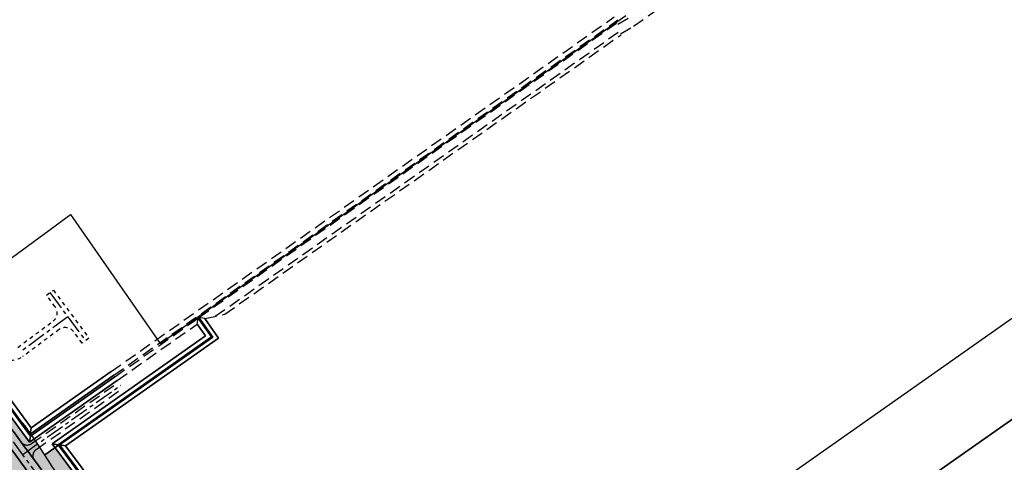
# Model space of a CAD drawing. Header units: metres. Extents: x 150631 to 152219, y 482740 to 484556.
# Tile 45 of 48: x 151161 to 151687, y 483739 to 483976. Entities that reach past the tile are written whole.
import ezdxf

# ---------------------------------------------------------------- set-up
doc = ezdxf.new("R2010")
doc.units = ezdxf.units.M
for name, pattern in [('AM-AS', [16, 10, -2, 2, -2]), ('DASHED2', [0.375, 0.25, -0.125]), ('HIDDEN', [9.524999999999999, 6.35, -3.175]), ('XX-HIDDEN', [4, 2, -2])]:
    doc.linetypes.add(name, pattern=pattern)
doc.layers.get('0').update_dxf_attribs({"lineweight": 25})
for name, color, linetype, lineweight, true_color in [('B-WE-KG-GRENS_PERCEEL-GV', 1, 'Continuous', 30, 0xff0000), ('IRP-V-verharding-rijbaan', 7, 'Continuous', 0, 0xffb061), ('N-WE-GR-STADSLANDBOUW-A', 7, 'Continuous', 35, 0xffff9e), ('N-WE-KG-GRENS_POLDERWEG-G', 7, 'KG-PERCEEL', 35, 0x0000e6)]:
    doc.layers.add(name, color=color, linetype=linetype, lineweight=lineweight, true_color=true_color)
for name, color, linetype, lineweight in [('N-WE-AM-AS_KAVELWEG-G', 170, 'AM-AS', 30), ('N-WE-AM-AS_WEG-G', 10, 'AM-AS', 30), ('N-WE-GW-WATERGANG_SLOOT-G', 90, 'HIDDEN', 25), ('N-WE-VH-KANTVERHARDING-G', 2, 'Continuous', 35), ('N-WE-VH-MATERIAALGRENS-G', 7, 'XX-HIDDEN', 25), ('N-WE-VH-VERHARDING_ASFALT-A', 252, 'Continuous', 18)]:
    doc.layers.add(name, color=color, linetype=linetype, lineweight=lineweight)
doc.layers.add('N-WE-VH-VERHARDING_TEGEL-A', color=252, linetype='Continuous', lineweight=18, plot=False)
doc.styles.get("Standard").update_dxf_attribs({"font": 'NLCS-ISO.ttf'})
doc.linetypes.add('KG-PERCEEL', pattern='A,5.5,-2,["P",Standard,S=1.8,R=0,X=-0.5,Y=-0.9],-2,5.5,-2,[5,NLCS.shx,S=0.75,R=0,X=0,Y=0],-2', length=19)

msp = doc.modelspace()

# ---------------------------------------------------------------- hatches: boundary and pattern name
at = {"layer": 'IRP-V-verharding-rijbaan', "transparency": 33554610}
h = msp.add_hatch(color=256, dxfattribs=at)
h.dxf.hatch_style = 1
h.paths.add_polyline_path([(151171.3676750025, 483747.6524777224), (151170.277759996, 483749.331112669), (151164.952039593, 483745.5794287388, 5.339243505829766e-05), (151166.9787611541, 483742.8290947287, 4.948660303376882e-05), (151168.5640948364, 483740.6786665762, -0.4205735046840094), (151169.4799082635, 483746.3226474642)])
h.paths.add_polyline_path([(151170.277759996, 483749.331112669), (151170.035, 483749.705), (151169.1433418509, 483750.9783975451), (151166.9676888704, 483749.4457668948, -0.4081099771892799), (151161.4428265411, 483750.3444673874, 9.248416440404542e-05), (151164.952039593, 483745.5794287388)])
at = {"layer": 'N-WE-GR-STADSLANDBOUW-A', "transparency": 33554559}
h = msp.add_hatch(color=256, dxfattribs=at)
h.dxf.hatch_style = 1
edge = h.paths.add_edge_path()
edge.add_line((151174.0924625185, 483743.455890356), (151171.3676750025, 483747.6524777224))
edge.add_line((151171.3676750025, 483747.6524777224), (151169.4799082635, 483746.3226474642))
edge.add_arc((151171.95910539, 483742.9602346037), 4.177587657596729, 126.4023465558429, 228.3908822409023)
edge.add_arc((162031.4598578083, 491750.6572062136), 13496.75000000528, 216.408408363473, 217.0167647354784)
edge.add_arc((151259.6439111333, 483628.5690034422), 6.000000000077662, 217.0167647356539, 301.9602659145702)
edge.add_line((151262.8198972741, 483623.4785111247), (151253.25, 483635.9799999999))
edge.add_line((151253.25, 483635.9799999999), (151181.745, 483731.9399999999))
edge.add_line((151181.745, 483731.9399999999), (151178.105, 483737.2399999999))
edge.add_line((151178.105, 483737.2399999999), (151175.95, 483740.5949999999))
edge.add_line((151175.95, 483740.5949999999), (151174.0924625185, 483743.455890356))
edge = h.paths.add_edge_path()
edge.add_arc((151164.6640914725, 483752.7158493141), 4.000000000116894, 216.3591932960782, 305.1626385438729)
edge.add_line((151166.9676888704, 483749.4457668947), (151169.1433418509, 483750.9783975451))
edge.add_line((151169.1433418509, 483750.9783975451), (151168.4665110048, 483751.9449952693))
edge.add_line((151168.4665110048, 483751.9449952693), (151165.9264576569, 483750.1556641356))
edge.add_line((151165.9264576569, 483750.1556641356), (151141.286306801, 483783.5979205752))
edge.add_arc((151143.431826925, 483785.1787331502), 2.664999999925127, 142.2542316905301, 216.382673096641, ccw=False)
edge.add_line((151141.3245187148, 483786.8101365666), (151138.7508374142, 483790.3412332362))
edge.add_arc((151142.6625983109, 483786.0594051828), 5.799648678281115, 132.4139676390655, 216.2158677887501)
edge.add_arc((164043.885056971, 493233.9452660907), 15996.5497301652, 216.2162448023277, 216.2244789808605)
edge.add_line((151139.3418755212, 483780.7781487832), (151139.9328511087, 483779.9714593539))
edge.add_line((151139.9328511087, 483779.9714593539), (151139.7715169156, 483779.8532591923))
edge.add_arc((164043.8852360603, 493233.945397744), 15996.74995243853, 216.2280607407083, 216.3591932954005)
h = msp.add_hatch(color=256, dxfattribs=at)
h.dxf.hatch_style = 1
edge = h.paths.add_edge_path()
edge.add_line((151415.844778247, 483394.2933748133), (151416.4308575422, 483394.7533675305))
edge.add_arc((151412.8482526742, 483399.3146110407), 5.799999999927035, 308.1476775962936, 398.1843989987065)
edge.add_line((151417.4071991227, 483402.9001385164), (151415.429274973, 483405.4157137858))
edge.add_line((151415.429274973, 483405.4157137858), (151415.5870549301, 483405.5397446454))
edge.add_arc((162029.0428871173, 491748.8467931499), 13500.23026497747, 216.3925268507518, 218.1711198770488, ccw=False)
edge.add_arc((163763.1227609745, 493027.2977309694), 15654.63731795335, 216.225253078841, 216.3934875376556, ccw=False)
edge.add_line((151134.5280154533, 483776.0132628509), (151134.3660529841, 483775.8946026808))
edge.add_line((151134.3660529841, 483775.8946026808), (151132.4750850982, 483778.4761712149))
edge.add_arc((151127.7957078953, 483775.0493025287), 5.799999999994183, 36.21659925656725, 126.8518003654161)
edge.add_line((151124.3171736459, 483779.6904014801), (151123.7709782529, 483779.2774478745))
edge.add_arc((164043.8852784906, 493233.9454288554), 16010.00000505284, 216.1958811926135, 216.3926257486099)
edge.add_arc((162031.4598577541, 491750.657206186), 13509.99999994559, 216.3926257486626, 217.3068243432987)
edge.add_arc((162031.4599284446, 491750.6572602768), 13510.00008895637, 217.3068243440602, 217.53153375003)
edge.add_arc((162031.459857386, 491750.6572058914), 13509.99999947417, 217.5315337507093, 218.2089935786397)
h = msp.add_hatch(color=256, dxfattribs=at)
h.dxf.hatch_style = 1
h.paths.add_polyline_path([(151271.137439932, 483629.7525286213), (151269.3251591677, 483632.1432687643), (151267.2850609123, 483630.5967891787), (151223.4450424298, 483688.4300422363), (151179.5680482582, 483747.313146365), (151174.0924625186, 483743.4558903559), (151175.95, 483740.5949999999), (151178.105, 483737.24), (151181.745, 483731.9399999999), (151253.25, 483635.9799999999), (151262.8198972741, 483623.4785111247, 0.02270792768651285), (151263.268472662, 483623.7875231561)])
at = {"layer": 'N-WE-VH-VERHARDING_ASFALT-A', "transparency": 33554585}
h = msp.add_hatch(color=256, dxfattribs=at)
h.dxf.hatch_style = 1
edge = h.paths.add_edge_path()
edge.add_line((151139.7712587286, 483779.8530700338), (151134.5273872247, 483776.0128027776))
edge.add_arc((164043.8852714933, 493233.94542375), 16003.24999639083, 216.228056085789, 216.3926257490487)
edge.add_arc((162031.4598576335, 491750.6572060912), 13503.24999979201, 216.3926257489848, 218.1708210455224)
edge.add_line((151415.5864801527, 483405.5392925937), (151420.6953462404, 483409.5573217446))
edge.add_arc((162032.7305788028, 491751.6092310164), 13498.33774337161, 216.3926784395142, 218.1706580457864, ccw=False)
edge.add_arc((164179.653691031, 493333.8547277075), 16165.31724164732, 216.2293178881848, 216.3921668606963, ccw=False)
at = {"layer": 'N-WE-VH-VERHARDING_TEGEL-A'}
h = msp.add_hatch(dxfattribs=at)
h.set_pattern_fill('AVH-TEGEL_150X300_HALFST', color=256, scale=2.5, angle=270.337555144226, pattern_type=2)
h.set_pattern_definition([(217.1842251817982, (151085.5762107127, 483560.1707494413), (0.2266424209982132, -0.2987611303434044), []), (307.1842251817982, (151085.5762107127, 483560.1707494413), (0.5975222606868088, 0.4532848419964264), [0.3749999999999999, -0.3749999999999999]), (307.1842251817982, (151085.2774495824, 483559.9441070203), (0.5975222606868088, 0.4532848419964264), [-0.3749999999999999, 0.3749999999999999])])
edge = h.paths.add_edge_path()
edge.add_arc((162031.4598577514, 491750.6572061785), 13513.49999993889, 217.5315337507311, 218.2004924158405)
edge.add_arc((151410.2828503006, 483392.4672571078), 1.999999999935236, -48.92314863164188, 38.20049241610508, ccw=False)
edge.add_line((151411.5969917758, 483390.959599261), (151411.598605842, 483390.9575442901))
edge.add_line((151411.598605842, 483390.9575442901), (151415.8438558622, 483394.294546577))
edge.add_arc((162031.459855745, 491750.6572046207), 13509.99999739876, 217.5315337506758, 218.2089872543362, ccw=False)
edge.add_arc((162031.4599316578, 491750.657262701), 13510.00009298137, 217.3068243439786, 217.531533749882, ccw=False)
edge.add_arc((162031.4598568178, 491750.6572054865), 13509.99999877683, 216.3926257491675, 217.3068243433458, ccw=False)
edge.add_arc((164044.7682202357, 493234.5950456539), 16011.09617439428, 216.1959539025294, 216.3926223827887, ccw=False)
edge.add_line((151123.7813073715, 483779.263327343), (151119.3497417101, 483775.9672785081))
edge.add_arc((151120.5492362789, 483774.3668995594), 2.000000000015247, 36.203251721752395, 126.8518003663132, ccw=False)
edge.add_arc((164043.8852744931, 493233.945425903), 16013.50000008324, 216.2032517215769, 216.3926257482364)
edge.add_arc((162031.459857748, 491750.6572061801), 13513.49999993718, 216.3926257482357, 217.3068243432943)
edge.add_arc((162031.4599392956, 491750.6572685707), 13513.50010261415, 217.3068243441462, 217.5315337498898)

# ---------------------------------------------------------------- linework, layer by layer
at = {"linetype": 'DASHED2', "ltscale": 5, "flags": 128}
msp.add_lwpolyline([(151415.844778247, 483394.2933748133, -0.002955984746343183), (151317.7842800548, 483520.3925923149, -0.0009804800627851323), (151285.588327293, 483562.4739492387, -0.003988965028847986), (151156.3129064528, 483734.9676671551, -0.0008584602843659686), (151123.7709782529, 483779.2774478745, -0.0008584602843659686)], format="xyb", dxfattribs=at)
at = {"layer": 'B-WE-KG-GRENS_PERCEEL-GV', "flags": 128}
msp.add_lwpolyline([(152074.24, 483778.3), (152066.936, 483796.575), (152059.485, 483814.79), (152051.887, 483832.944), (152044.143, 483851.036), (152036.253, 483869.066), (152028.217, 483887.031), (152020.038, 483904.931), (152011.713, 483922.764), (152003.246, 483940.529), (151994.635, 483958.226), (151985.882, 483975.852), (151976.987, 483993.407), (151967.95, 484010.89), (151926.454, 483981.718), (151907.361, 483968.296), (151316.71, 483553.08), (151403.355, 483439.89), (151455.3, 483373.86), (151469, 483359.195), (151471.724, 483355.574), (151608.653, 483451.643), (151911.587, 483664.182)], close=True, dxfattribs=at)
for points in [[(151117.106, 483820.038), (151176.209, 483863.284), (151187.951, 483871.876), (151235.828, 483802.847), (151484.738, 483978.189)], [(151483.06, 483340.21), (151474.465, 483351.93), (151471.724, 483355.574), (151469, 483359.195), (151455.3, 483373.86), (151403.355, 483439.89), (151316.71, 483553.08), (151253.25, 483635.98), (151181.745, 483731.94), (151178.105, 483737.24), (151175.95, 483740.595), (151170.035, 483749.705), (151166.849, 483754.255), (151163.595, 483758.9), (151156.35, 483767.235)]]:
    msp.add_lwpolyline(points, dxfattribs=at)
at = {"layer": 'N-WE-AM-AS_KAVELWEG-G'}
for p, q in [((151176.8856089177, 483830.0804495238), (151195.9389440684, 483804.3711045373)), ((151186.4122764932, 483817.2257770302), (151160.7096317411, 483798.1774074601))]:
    msp.add_line(p, q, dxfattribs=at)
at = {"layer": 'N-WE-AM-AS_WEG-G', "linetype": 'AM-AS', "flags": 128}
msp.add_lwpolyline([(151810.612228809, 482928.568582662), (151724.670039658, 483030.2333363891, -0.002662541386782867), (151683.6773251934, 483079.2524796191), (151640.1631971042, 483131.8534020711), (151616.3408280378, 483160.6504535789, -0.005737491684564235), (151472.0979927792, 483339.1459277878), (151434.6925898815, 483386.5360049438, -0.008254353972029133), (151164.3626081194, 483740.9008200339, -0.006546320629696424), (150920.2316752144, 484081.3656688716, 0.006168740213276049), (150902.9960260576, 484105.4408634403), (150859.0324023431, 484165.2767445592)], format="xyb", dxfattribs=at)
msp.add_lwpolyline([(151162.3054464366, 483743.7150460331), (151214.7112689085, 483780.6321327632)], dxfattribs=at)
at = {"layer": 'N-WE-GW-WATERGANG_SLOOT-G'}
for p, q in [((151485.9473806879, 483976.4722011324), (151479.0012046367, 483972.4352860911)), ((151481.8731172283, 483968.3423404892), (151488.8268585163, 483972.384584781)), ((151255.5817397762, 483813.312868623), (151256.1384228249, 483816.5428577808)), ((151259.7595943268, 483816.2407175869), (151256.5471851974, 483816.8308060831)), ((151259.7595943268, 483816.2407175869), (151270.3010215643, 483818.5687056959))]:
    msp.add_line(p, q, dxfattribs=at)
at = {"layer": 'N-WE-GW-WATERGANG_SLOOT-G', "flags": 128}
for points in [[(151488.8158339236, 483972.376818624), (151488.8268585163, 483972.384584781), (151829.7856473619, 484212.5682199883)], [(151209.575024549, 483787.9249654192), (151234.1463734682, 483805.2341607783), (151478.5357692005, 483977.391669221)], [(151210.9687014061, 483785.9465649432), (151235.5400503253, 483803.2557603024), (151480.4038160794, 483975.7474336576)], [(151256.5471851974, 483816.8308060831), (151480.9781588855, 483974.9288165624)], [(151265.2422414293, 483817.4515154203), (151481.0668634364, 483969.4868730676)], [(151270.3010215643, 483818.5687056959), (151482.2186545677, 483967.851826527)], [(151253.0727050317, 483814.3832455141), (151256.1384228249, 483816.5428577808)], [(151211.5446007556, 483785.1290443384), (151236.1159496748, 483802.4382396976), (151253.0727050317, 483814.3832455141)], [(151212.8806872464, 483783.2323965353), (151237.4520361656, 483800.5415918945), (151255.5817397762, 483813.312868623)], [(151166.9676888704, 483749.4457668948), (151213.5594702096, 483782.2671739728)], [(151169.4799082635, 483746.3226474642), (151215.8630676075, 483778.9970915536)]]:
    msp.add_lwpolyline(points, dxfattribs=at)
at = {"layer": 'N-WE-GW-WATERGANG_SLOOT-G'}
for centre, start, end in [((151164.6640914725, 483752.7158493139), 216.3591932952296, 305.1626385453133), ((151171.7835056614, 483743.052565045), 125.1626385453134, 216.4039672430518)]:
    msp.add_arc(centre, 4, start, end, dxfattribs=at)
at = {"layer": 'N-WE-KG-GRENS_POLDERWEG-G', "color": 242, "true_color": 0xcd2027}
msp.add_line((151263.5263975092, 483806.4479774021), (151256.0599957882, 483817.0899215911), dxfattribs=at)
at = {"layer": 'N-WE-KG-GRENS_POLDERWEG-G', "color": 242, "true_color": 0xcd2027, "flags": 128}
msp.add_lwpolyline([(151174.0924625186, 483743.4558903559), (151263.5220233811, 483806.4542118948)], dxfattribs=at)
at = {"layer": 'N-WE-KG-GRENS_POLDERWEG-G', "flags": 128}
msp.add_lwpolyline([(151608.0559764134, 483550.172897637, -0.06822937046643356), (151610.2742967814, 483534.0253879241), (151610.28398858, 483486.9919532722), (151470.1774583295, 483388.693031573, -0.3982609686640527), (151441.9514774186, 483392.8496937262), (151404.3425473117, 483440.6563672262), (151361.0250750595, 483497.244799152), (151354.6652703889, 483505.5530544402), (151376.1702707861, 483513.2794774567), (151410.5118695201, 483521.8648856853, 0.2596966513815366), (151566.0351665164, 483674.6087589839), (151738.819862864, 483795.8347240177), (151790.0648482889, 483671.7620065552), (151651.4210069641, 483574.4893162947), (151632.0656850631, 483602.0766596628), (151624.7694769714, 483596.9576290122, 0.3180597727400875)], format="xyb", close=True, dxfattribs=at)
msp.add_lwpolyline([(151181.6616465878, 483748.7879739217), (151225.4915086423, 483689.9681212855), (151324.6649112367, 483559.1396981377), (151363.3076759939, 483508.6581407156)], dxfattribs=at)
at = {"layer": 'N-WE-VH-KANTVERHARDING-G'}
for p, q in [((151259.9577003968, 483807.0757639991), (151255.5817397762, 483813.312868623)), ((151165.9264576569, 483750.1556641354), (151166.5370040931, 483753.4236102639)), ((151182.0155303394, 483748.7314633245), (151185.2575931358, 483748.2131718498))]:
    msp.add_line(p, q, dxfattribs=at)
at = {"layer": 'N-WE-VH-KANTVERHARDING-G', "flags": 128}
for points in [[(151181.3077628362, 483748.844484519), (151263.1740571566, 483806.514891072), (151256.1384228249, 483816.5428577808)], [(151182.0155303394, 483748.7314633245), (151263.8699896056, 483806.3935327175), (151256.5471851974, 483816.8308060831)], [(151185.2575931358, 483748.2131718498), (151267.0584957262, 483805.8375134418), (151259.7595943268, 483816.2407175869)], [(151178.0373850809, 483749.3673025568), (151259.9577003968, 483807.0757639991)], [(151141.286306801, 483783.5979205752), (151165.926457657, 483750.1556641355)], [(151143.2426347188, 483785.0393369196), (151166.5370040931, 483753.423610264)], [(151143.6451713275, 483785.3359246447), (151166.3525471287, 483754.5168810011)], [(151145.5773470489, 483786.7595457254), (151166.87923139, 483757.8480718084)], [(151165.926457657, 483750.1556641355), (151212.8799089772, 483783.2318482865)], [(151166.3525471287, 483754.5168810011), (151210.967923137, 483785.9460166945)], [(151166.5370040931, 483753.423610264), (151211.5438224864, 483785.1284960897)], [(151166.87923139, 483757.8480718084), (151209.5742467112, 483787.9244165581)], [(151166.87923139, 483757.8480718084), (151166.3525471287, 483754.5168810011)], [(151178.0373850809, 483749.3673025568), (151223.4450424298, 483688.4300422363), (151267.2850609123, 483630.5967891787)], [(151178.0373850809, 483749.3673025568), (151181.3077628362, 483748.844484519)], [(151181.3077628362, 483748.844484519), (151225.2916584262, 483689.8179182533), (151267.5250828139, 483634.1040658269)], [(151182.0155303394, 483748.7314633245), (151225.6913588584, 483690.1183243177), (151267.9235395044, 483634.406112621)], [(151185.2575931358, 483748.2131718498), (151227.5219868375, 483691.494184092), (151271.3493191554, 483633.6776664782)]]:
    msp.add_lwpolyline(points, dxfattribs=at)
for points in [[(151417.5644041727, 483403.023777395, -0.00781824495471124), (151161.7464550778, 483738.9725453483, -0.0007680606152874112), (151132.6364429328, 483778.5943391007, -0.0007680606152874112)], [(151432.6299289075, 483394.3981927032, -0.008116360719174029), (151166.978761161, 483742.8290947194, -0.0007696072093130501), (151137.8221022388, 483782.5146369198)]]:
    msp.add_lwpolyline(points, format="xyb", dxfattribs=at)
at = {"layer": 'N-WE-VH-MATERIAALGRENS-G'}
for p, q in [((151175.0779205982, 483828.740761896), (151178.693297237, 483831.4201371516)), ((151178.693297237, 483831.4201371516), (151197.7466323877, 483805.7107921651)), ((151179.6924002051, 483822.5142799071), (151175.0779205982, 483828.740761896)), ((151159.7404058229, 483800.8819887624), (151178.5483985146, 483814.8206942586)), ((151181.8231904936, 483810.4019005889), (151162.2937522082, 483795.9285274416)), ((151194.131255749, 483803.0314169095), (151189.5167761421, 483809.2578988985)), ((151197.7466323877, 483805.7107921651), (151194.131255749, 483803.0314169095))]:
    msp.add_line(p, q, dxfattribs=at)
for centre, radius, start, end in [((151175.3632064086, 483819.2261648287), 5.436324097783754, 305.8672442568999, 37.21744588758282), ((151185.0769808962, 483805.8418681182), 5.601878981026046, 37.57510730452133, 125.5095828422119), ((151155.9809046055, 483805.3020794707), 11.30112925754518, 248.2739933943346, 303.9592585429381)]:
    msp.add_arc(centre, radius, start, end, dxfattribs=at)

doc.saveas('drawing.dxf')
